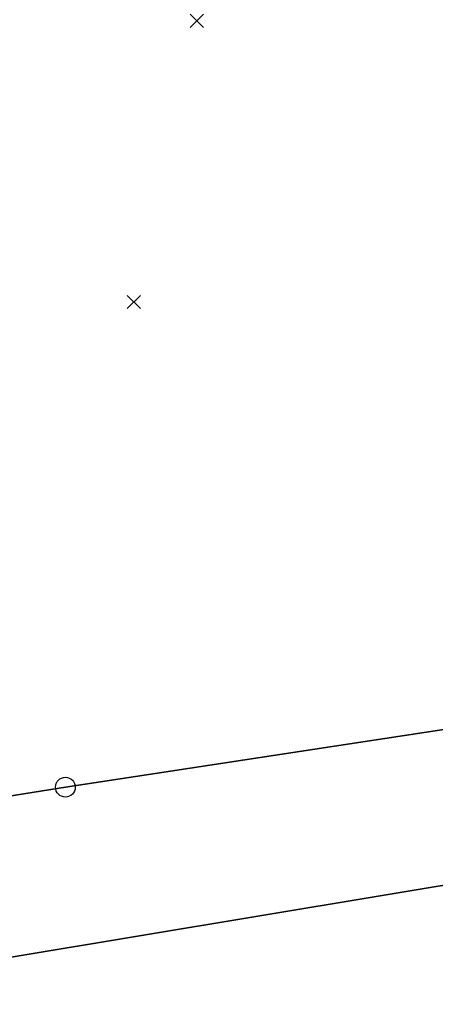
# Model space of a CAD drawing. Header units: metres. Extents: x 339653 to 341672, y 5744753 to 5747397.
# Tile 140 of 256: x 340493 to 340524, y 5746350 to 5746425. Entities that reach past the tile are written whole.
import ezdxf

# ---------------------------------------------------------------- set-up
doc = ezdxf.new("R2010")
doc.units = ezdxf.units.M
doc.header["$LTSCALE"] = 0.03
doc.header["$PDMODE"] = 3
doc.header["$PDSIZE"] = 0.5
doc.layers.add('B-Flurstück', color=83, linetype='Continuous')
for name, color, linetype, lineweight in [('Flurstücke_Grenzpunkte', 7, 'Continuous', 25), ('Netzpunkte', 7, 'Continuous', 25), ('Vegetation', 7, 'Continuous', 25), ('Verkehr', 7, 'Continuous', 25)]:
    doc.layers.add(name, color=color, linetype=linetype, lineweight=lineweight)

# ---------------------------------------------------------------- blocks, each defined once
blk = doc.blocks.new('Grenzpunkt mit Abmarkung (Marke)')
at = {"lineweight": -2}
blk.add_circle((0, 0), 0.499, dxfattribs=at)

msp = doc.modelspace()

# ---------------------------------------------------------------- linework, layer by layer
at = {"layer": 'B-Flurstück', "color": 83}
for points in [[(340413.968, 5746340.966, 0), (340455.241, 5746347.76, 0), (340557.068, 5746364.66, 0), (340557.043, 5746367.178, 0), (340557.018, 5746369.696, 0), (340556.988, 5746372.749, 0), (340556.956, 5746375.988, 0), (340547.11, 5746374.491, 0), (340496.148, 5746366.74, 0), (340489.709, 5746365.716, 0), (340445.914, 5746358.75, 0), (340437.59, 5746356.154, 0), (340430.151, 5746353.855, 0), (340428.771, 5746353.428, 0), (340409.99, 5746350.865, 0), (340411.606, 5746346.843, 0), (340413.968, 5746340.966, 0)], [(340415.445, 5746336.505, 0), (340448.881, 5746219.421, 0), (340533.546, 5746288.559, 0), (340540.65, 5746299.721, 0), (340557.068, 5746364.66, 0), (340455.241, 5746347.76, 0), (340413.968, 5746340.966, 0), (340414.829, 5746338.366, 0), (340415.445, 5746336.505, 0)]]:
    msp.add_polyline3d(points, dxfattribs=at)
at = {"layer": 'Flurstücke_Grenzpunkte', "color": 83}
for points in [[(340291.176, 5746601.849), (340446.88, 5746586.035), (340484.442, 5746582.23), (340491.116, 5746581.77), (340490.824, 5746572.565), (340499.85, 5746522.342), (340503.305, 5746523.023), (340503.688, 5746521.376), (340517.427, 5746485.673), (340540.046, 5746427.508), (340540.676, 5746425.889), (340537.776, 5746424.857), (340556.976, 5746376.01), (340496.148, 5746366.739), (340445.918, 5746358.729), (340437.59, 5746356.154), (340428.771, 5746353.428), (340409.99, 5746350.865), (340390.668, 5746355.81), (340345.153, 5746367.507)], [(340496.148, 5746366.739), (340556.976, 5746376.01)], [(340445.918, 5746358.729), (340496.148, 5746366.739)]]:
    msp.add_lwpolyline(points, dxfattribs=at)
for points in [[(340413.969, 5746340.966), (340409.99, 5746350.865), (340428.771, 5746353.428), (340437.59, 5746356.154), (340445.918, 5746358.729), (340496.148, 5746366.739), (340556.976, 5746376.01), (340557.068, 5746364.66), (340455.241, 5746347.76)], [(340415.446, 5746336.505), (340413.969, 5746340.966), (340455.241, 5746347.76), (340557.068, 5746364.66), (340540.65, 5746299.721), (340533.546, 5746288.559), (340448.872, 5746219.487)]]:
    msp.add_lwpolyline(points, close=True, dxfattribs=at)
at = {"layer": 'Netzpunkte', "color": 83}
for p in [(340506.108, 5746424.737), (340501.329, 5746403.456)]:
    msp.add_point(p, dxfattribs=at)
at = {"layer": 'Vegetation', "color": 83}
msp.add_lwpolyline([(340291.176, 5746601.849), (340446.88, 5746586.035), (340484.442, 5746582.23), (340491.116, 5746581.77), (340490.824, 5746572.565), (340499.85, 5746522.342), (340500.919, 5746520.548), (340514.387, 5746484.095), (340536.951, 5746426.681), (340537.776, 5746424.857), (340556.976, 5746376.01), (340496.148, 5746366.739), (340445.918, 5746358.729), (340437.59, 5746356.154), (340437.164, 5746360.494), (340435.679, 5746375.618), (340439.195, 5746440.697), (340442.449, 5746463.903), (340351.014, 5746468.173)], dxfattribs=at)
msp.add_lwpolyline([(340455.241, 5746347.76), (340557.068, 5746364.66), (340540.65, 5746299.721), (340533.546, 5746288.559), (340448.872, 5746219.487), (340415.446, 5746336.505), (340413.969, 5746340.966)], close=True, dxfattribs=at)
at = {"layer": 'Verkehr', "color": 83}
msp.add_lwpolyline([(340413.969, 5746340.966), (340409.99, 5746350.865), (340428.771, 5746353.428), (340437.59, 5746356.154), (340445.918, 5746358.729), (340496.148, 5746366.739), (340556.976, 5746376.01), (340557.068, 5746364.66), (340455.241, 5746347.76)], close=True, dxfattribs=at)

# ---------------------------------------------------------------- block references
at = {"layer": 'Flurstücke_Grenzpunkte', "color": 83, "xscale": 1.5, "yscale": 1.5, "zscale": 1.5}
msp.add_blockref('Grenzpunkt mit Abmarkung (Marke)', (340496.148, 5746366.739), dxfattribs=at)

doc.saveas('drawing.dxf')
